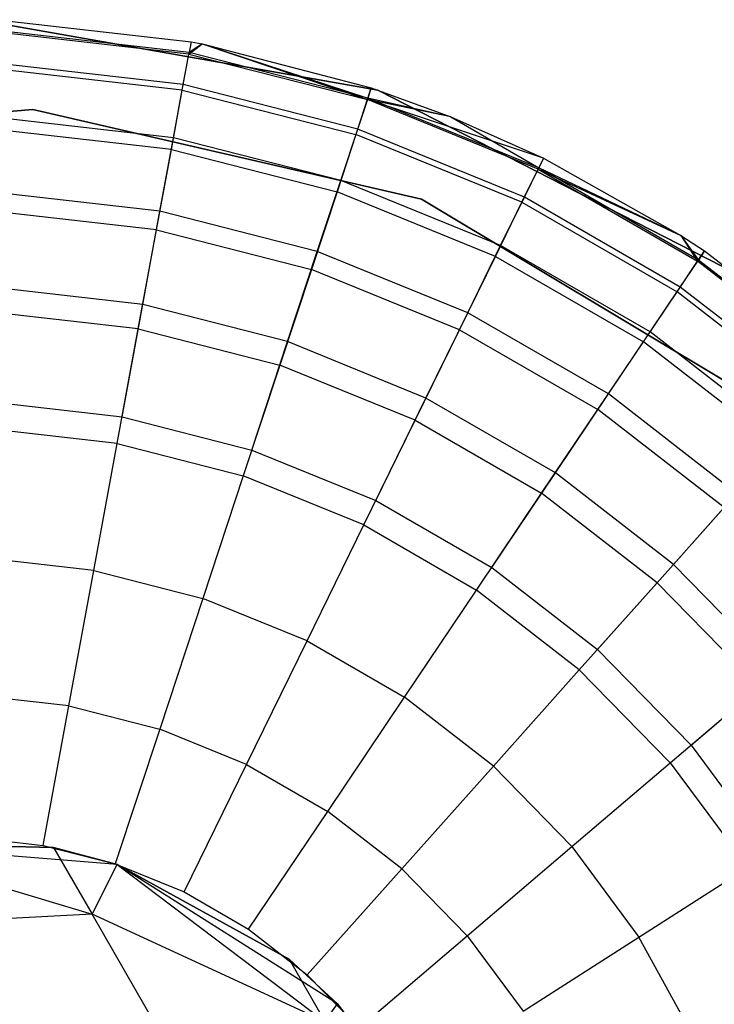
# Model space of a CAD drawing. Extents: x 0.4 to 40.3, y 0.4 to 40.3.
# Tile 97 of 243: x 10.645 to 10.896, y 37.376 to 37.731. Entities that reach past the tile are written whole.
import ezdxf

# ---------------------------------------------------------------- set-up
doc = ezdxf.new("R2010")
doc.units = 0
doc.header["$MEASUREMENT"] = 0
doc.layers.get('0').update_dxf_attribs({"color": 13, "linetype": 'CONTINUOUS'})

# ---------------------------------------------------------------- blocks, each defined once
blk = doc.blocks.new('ORTO-XII-B-11464-11465_ST0')
at = {"color": 0}
for p, q in [((10.7745, 37.70588, 10.00295), (10.63003, 37.73129, 10.00295)), ((10.63003, 37.73129, 3.31004), (10.7745, 37.70588, 3.31004)), ((10.7745, 37.70588, 10.00295), (10.63003, 37.73129, 10.00295)), ((10.63003, 37.73129, 3.31004), (10.7745, 37.70588, 3.31004)), ((10.64035, 37.73093, 10.31787), (10.70709, 37.7233, 10.31787)), ((10.64035, 37.73093, 11.89679), (10.70709, 37.7233, 11.89679)), ((10.64035, 37.73093, 10.31787), (10.70709, 37.7233, 10.31787)), ((10.64035, 37.73093, 11.89679), (10.70709, 37.7233, 11.89679)), ((10.70627, 37.71889, 11.94807), (10.64015, 37.72645, 11.94807)), ((10.70627, 37.71889, 11.94807), (10.64015, 37.72645, 11.94807)), ((10.70637, 37.71943, 10.23861), (10.64017, 37.727, 10.23861)), ((10.70637, 37.71943, 10.23861), (10.64017, 37.727, 10.23861)), ((10.70709, 37.7233, 11.89679), (10.70627, 37.71889, 11.94807)), ((10.70709, 37.7233, 11.89679), (10.70627, 37.71889, 11.94807)), ((10.70627, 37.71889, 11.94807), (10.71109, 37.72255, 11.89679)), ((10.70627, 37.71889, 11.94807), (10.71109, 37.72255, 11.89679)), ((10.70709, 37.7233, 10.31787), (10.70637, 37.71943, 10.23861)), ((10.70709, 37.7233, 10.31787), (10.70637, 37.71943, 10.23861)), ((10.71109, 37.72255, 10.31787), (10.70637, 37.71943, 10.23861)), ((10.71109, 37.72255, 10.31787), (10.70637, 37.71943, 10.23861)), ((10.70709, 37.7233, 10.31787), (10.71109, 37.72255, 10.31787)), ((10.70709, 37.7233, 11.89679), (10.70709, 37.7233, 10.31787)), ((10.70709, 37.7233, 11.89679), (10.70709, 37.7233, 10.31787)), ((10.70709, 37.7233, 11.89679), (10.71109, 37.72255, 11.89679)), ((10.70709, 37.7233, 10.31787), (10.71109, 37.72255, 10.31787)), ((10.70709, 37.7233, 11.89679), (10.71109, 37.72255, 11.89679)), ((10.71109, 37.72255, 10.31787), (10.77093, 37.70292, 10.23861)), ((10.71109, 37.72255, 10.31787), (10.77216, 37.70666, 10.31787)), ((10.71109, 37.72255, 10.31787), (10.77093, 37.70292, 10.23861)), ((10.71109, 37.72255, 11.89679), (10.71109, 37.72255, 10.31787)), ((10.71109, 37.72255, 11.89679), (10.71109, 37.72255, 10.31787)), ((10.71109, 37.72255, 11.89679), (10.77216, 37.70666, 11.89679)), ((10.71109, 37.72255, 10.31787), (10.77216, 37.70666, 10.31787)), ((10.71109, 37.72255, 11.89679), (10.77216, 37.70666, 11.89679)), ((10.71109, 37.72255, 11.89679), (10.77075, 37.7024, 11.94807)), ((10.71109, 37.72255, 11.89679), (10.77075, 37.7024, 11.94807)), ((10.70386, 37.70579, 11.99778), (10.70627, 37.71889, 11.94807)), ((10.70386, 37.70579, 11.99778), (10.70627, 37.71889, 11.94807)), ((10.70424, 37.70784, 10.16013), (10.70637, 37.71943, 10.23861)), ((10.70424, 37.70784, 10.16013), (10.70637, 37.71943, 10.23861)), ((10.70627, 37.71889, 11.94807), (10.77075, 37.7024, 11.94807)), ((10.70627, 37.71889, 11.94807), (10.77075, 37.7024, 11.94807)), ((10.77093, 37.70292, 10.23861), (10.70637, 37.71943, 10.23861)), ((10.77093, 37.70292, 10.23861), (10.70637, 37.71943, 10.23861)), ((10.70424, 37.70784, 10.16013), (10.63964, 37.71523, 10.16013)), ((10.70424, 37.70784, 10.16013), (10.63964, 37.71523, 10.16013)), ((10.70386, 37.70579, 11.99778), (10.63954, 37.71314, 11.99778)), ((10.70386, 37.70579, 11.99778), (10.63954, 37.71314, 11.99778)), ((10.70071, 37.68866, 10.08321), (10.70424, 37.70784, 10.16013)), ((10.70071, 37.68866, 10.08321), (10.70424, 37.70784, 10.16013)), ((10.76723, 37.69173, 10.16013), (10.70424, 37.70784, 10.16013)), ((10.76723, 37.69173, 10.16013), (10.70424, 37.70784, 10.16013)), ((10.69992, 37.6844, 12.04443), (10.70386, 37.70579, 11.99778)), ((10.69992, 37.6844, 12.04443), (10.70386, 37.70579, 11.99778)), ((10.70386, 37.70579, 11.99778), (10.76658, 37.68975, 11.99778)), ((10.70386, 37.70579, 11.99778), (10.76658, 37.68975, 11.99778)), ((10.77075, 37.7024, 11.94807), (10.77216, 37.70666, 11.89679)), ((10.77075, 37.7024, 11.94807), (10.77216, 37.70666, 11.89679)), ((10.77216, 37.70666, 10.31787), (10.77093, 37.70292, 10.23861)), ((10.77216, 37.70666, 10.31787), (10.77093, 37.70292, 10.23861)), ((10.77216, 37.70666, 10.31787), (10.80086, 37.69619, 10.31787)), ((10.77216, 37.70666, 11.89679), (10.77216, 37.70666, 10.31787)), ((10.77216, 37.70666, 11.89679), (10.77216, 37.70666, 10.31787)), ((10.77216, 37.70666, 11.89679), (10.80086, 37.69619, 11.89679)), ((10.77216, 37.70666, 10.31787), (10.80086, 37.69619, 10.31787)), ((10.77216, 37.70666, 11.89679), (10.80086, 37.69619, 11.89679)), ((10.90507, 37.63901, 10.00295), (10.7745, 37.70588, 10.00295)), ((10.7745, 37.70588, 3.31004), (10.90507, 37.63901, 3.31004)), ((10.7745, 37.70588, 10.00295), (10.7745, 37.70588, 3.31004)), ((10.90507, 37.63901, 10.00295), (10.7745, 37.70588, 10.00295)), ((10.7745, 37.70588, 3.31004), (10.90507, 37.63901, 3.31004)), ((10.7745, 37.70588, 10.00295), (10.7745, 37.70588, 3.31004)), ((10.77075, 37.7024, 11.94807), (10.76658, 37.68975, 11.99778)), ((10.77075, 37.7024, 11.94807), (10.76658, 37.68975, 11.99778)), ((10.76723, 37.69173, 10.16013), (10.77093, 37.70292, 10.23861)), ((10.76723, 37.69173, 10.16013), (10.77093, 37.70292, 10.23861)), ((10.83239, 37.67728, 11.94807), (10.77075, 37.7024, 11.94807)), ((10.83436, 37.68131, 11.89679), (10.77075, 37.7024, 11.94807)), ((10.83239, 37.67728, 11.94807), (10.77075, 37.7024, 11.94807)), ((10.83436, 37.68131, 11.89679), (10.77075, 37.7024, 11.94807)), ((10.80086, 37.69619, 11.89679), (10.77075, 37.7024, 11.94807)), ((10.80086, 37.69619, 11.89679), (10.77075, 37.7024, 11.94807)), ((10.80086, 37.69619, 10.31787), (10.77093, 37.70292, 10.23861)), ((10.80086, 37.69619, 10.31787), (10.77093, 37.70292, 10.23861)), ((10.83263, 37.67777, 10.23861), (10.77093, 37.70292, 10.23861)), ((10.83263, 37.67777, 10.23861), (10.77093, 37.70292, 10.23861)), ((10.50634, 37.68622, 10.00295), (10.6499, 37.69884, 10.00295)), ((10.6499, 37.69884, 3.31004), (10.50634, 37.68622, 3.31004)), ((10.6499, 37.69884, 3.31004), (10.50634, 37.68622, 3.31004)), ((10.50634, 37.68622, 10.00295), (10.6499, 37.69884, 10.00295)), ((10.6499, 37.69884, 10.00295), (10.79034, 37.66647, 10.00295)), ((10.79034, 37.66647, 3.31004), (10.6499, 37.69884, 3.31004)), ((10.6499, 37.69884, 3.31004), (10.6499, 37.69884, 10.00295)), ((10.6499, 37.69884, 3.31004), (10.6499, 37.69884, 10.00295)), ((10.79034, 37.66647, 3.31004), (10.6499, 37.69884, 3.31004)), ((10.6499, 37.69884, 10.00295), (10.79034, 37.66647, 10.00295)), ((10.80086, 37.69619, 10.31787), (10.83263, 37.67777, 10.23861)), ((10.80086, 37.69619, 10.31787), (10.83436, 37.68131, 10.31787)), ((10.80086, 37.69619, 10.31787), (10.83263, 37.67777, 10.23861)), ((10.80086, 37.69619, 11.89679), (10.80086, 37.69619, 10.31787)), ((10.80086, 37.69619, 11.89679), (10.80086, 37.69619, 10.31787)), ((10.80086, 37.69619, 11.89679), (10.83436, 37.68131, 11.89679)), ((10.80086, 37.69619, 10.31787), (10.83436, 37.68131, 10.31787)), ((10.80086, 37.69619, 11.89679), (10.83436, 37.68131, 11.89679)), ((10.70071, 37.68866, 10.08321), (10.63875, 37.69574, 10.08321)), ((10.70071, 37.68866, 10.08321), (10.63875, 37.69574, 10.08321)), ((10.69992, 37.6844, 12.04443), (10.63855, 37.69141, 12.04443)), ((10.69992, 37.6844, 12.04443), (10.63855, 37.69141, 12.04443)), ((10.76658, 37.68975, 11.99778), (10.75976, 37.66909, 12.04443)), ((10.76658, 37.68975, 11.99778), (10.75976, 37.66909, 12.04443)), ((10.76112, 37.67321, 10.08321), (10.76723, 37.69173, 10.16013)), ((10.76112, 37.67321, 10.08321), (10.76723, 37.69173, 10.16013)), ((10.82653, 37.66531, 11.99778), (10.76658, 37.68975, 11.99778)), ((10.82653, 37.66531, 11.99778), (10.76658, 37.68975, 11.99778)), ((10.82745, 37.66719, 10.16013), (10.76723, 37.69173, 10.16013)), ((10.82745, 37.66719, 10.16013), (10.76723, 37.69173, 10.16013)), ((10.69581, 37.66207, 10.0086), (10.70071, 37.68866, 10.08321)), ((10.69581, 37.66207, 10.0086), (10.70071, 37.68866, 10.08321)), ((10.76112, 37.67321, 10.08321), (10.70071, 37.68866, 10.08321)), ((10.76112, 37.67321, 10.08321), (10.70071, 37.68866, 10.08321)), ((10.69458, 37.65536, 12.08659), (10.69992, 37.6844, 12.04443)), ((10.69458, 37.65536, 12.08659), (10.69992, 37.6844, 12.04443)), ((10.69992, 37.6844, 12.04443), (10.75976, 37.66909, 12.04443)), ((10.69992, 37.6844, 12.04443), (10.75976, 37.66909, 12.04443)), ((10.83436, 37.68131, 11.89679), (10.83239, 37.67728, 11.94807)), ((10.83436, 37.68131, 11.89679), (10.83239, 37.67728, 11.94807)), ((10.83436, 37.68131, 10.31787), (10.83263, 37.67777, 10.23861)), ((10.83436, 37.68131, 10.31787), (10.83263, 37.67777, 10.23861)), ((10.83436, 37.68131, 10.31787), (10.88402, 37.65332, 10.31787)), ((10.83436, 37.68131, 11.89679), (10.83436, 37.68131, 10.31787)), ((10.83436, 37.68131, 11.89679), (10.83436, 37.68131, 10.31787)), ((10.83436, 37.68131, 11.89679), (10.88402, 37.65332, 11.89679)), ((10.83436, 37.68131, 10.31787), (10.88402, 37.65332, 10.31787)), ((10.83436, 37.68131, 11.89679), (10.88402, 37.65332, 11.89679)), ((10.82653, 37.66531, 11.99778), (10.83239, 37.67728, 11.94807)), ((10.82653, 37.66531, 11.99778), (10.83239, 37.67728, 11.94807)), ((10.82745, 37.66719, 10.16013), (10.83263, 37.67777, 10.23861)), ((10.82745, 37.66719, 10.16013), (10.83263, 37.67777, 10.23861)), ((10.83239, 37.67728, 11.94807), (10.88402, 37.65332, 11.89679)), ((10.83239, 37.67728, 11.94807), (10.88402, 37.65332, 11.89679)), ((10.83239, 37.67728, 11.94807), (10.89003, 37.644, 11.94807)), ((10.83239, 37.67728, 11.94807), (10.89003, 37.644, 11.94807)), ((10.88402, 37.65332, 10.31787), (10.83263, 37.67777, 10.23861)), ((10.88402, 37.65332, 10.31787), (10.83263, 37.67777, 10.23861)), ((10.89033, 37.64445, 10.23861), (10.83263, 37.67777, 10.23861)), ((10.89033, 37.64445, 10.23861), (10.83263, 37.67777, 10.23861)), ((10.75265, 37.64753, 10.0086), (10.76112, 37.67321, 10.08321)), ((10.75265, 37.64753, 10.0086), (10.76112, 37.67321, 10.08321)), ((10.81887, 37.64967, 10.08321), (10.76112, 37.67321, 10.08321)), ((10.81887, 37.64967, 10.08321), (10.76112, 37.67321, 10.08321)), ((10.69581, 37.66207, 10.0086), (10.63752, 37.66874, 10.0086)), ((10.69581, 37.66207, 10.0086), (10.63752, 37.66874, 10.0086)), ((10.75976, 37.66909, 12.04443), (10.75051, 37.64106, 12.08659)), ((10.75976, 37.66909, 12.04443), (10.75051, 37.64106, 12.08659)), ((10.81696, 37.64578, 12.04443), (10.75976, 37.66909, 12.04443)), ((10.81696, 37.64578, 12.04443), (10.75976, 37.66909, 12.04443)), ((10.79034, 37.66647, 10.00295), (10.9139, 37.5923, 10.00295)), ((10.9139, 37.5923, 3.31004), (10.79034, 37.66647, 3.31004)), ((10.79034, 37.66647, 3.31004), (10.79034, 37.66647, 10.00295)), ((10.79034, 37.66647, 3.31004), (10.79034, 37.66647, 10.00295)), ((10.9139, 37.5923, 3.31004), (10.79034, 37.66647, 3.31004)), ((10.79034, 37.66647, 10.00295), (10.9139, 37.5923, 10.00295)), ((10.81696, 37.64578, 12.04443), (10.82653, 37.66531, 11.99778)), ((10.81696, 37.64578, 12.04443), (10.82653, 37.66531, 11.99778)), ((10.81887, 37.64967, 10.08321), (10.82745, 37.66719, 10.16013)), ((10.81887, 37.64967, 10.08321), (10.82745, 37.66719, 10.16013)), ((10.82653, 37.66531, 11.99778), (10.88259, 37.63295, 11.99778)), ((10.82653, 37.66531, 11.99778), (10.88259, 37.63295, 11.99778)), ((10.88376, 37.63468, 10.16013), (10.82745, 37.66719, 10.16013)), ((10.88376, 37.63468, 10.16013), (10.82745, 37.66719, 10.16013)), ((10.69458, 37.65536, 12.08659), (10.63721, 37.66192, 12.08659)), ((10.69458, 37.65536, 12.08659), (10.63721, 37.66192, 12.08659)), ((10.6896, 37.62833, 9.93704), (10.69581, 37.66207, 10.0086)), ((10.6896, 37.62833, 9.93704), (10.69581, 37.66207, 10.0086)), ((10.75265, 37.64753, 10.0086), (10.69581, 37.66207, 10.0086)), ((10.75265, 37.64753, 10.0086), (10.69581, 37.66207, 10.0086)), ((10.68798, 37.61957, 12.12299), (10.69458, 37.65536, 12.08659)), ((10.68798, 37.61957, 12.12299), (10.69458, 37.65536, 12.08659)), ((10.69458, 37.65536, 12.08659), (10.75051, 37.64106, 12.08659)), ((10.69458, 37.65536, 12.08659), (10.75051, 37.64106, 12.08659)), ((10.88402, 37.65332, 10.31787), (10.89033, 37.64445, 10.23861)), ((10.88402, 37.65332, 10.31787), (10.89253, 37.64772, 10.31787)), ((10.88402, 37.65332, 10.31787), (10.89033, 37.64445, 10.23861)), ((10.88402, 37.65332, 11.89679), (10.88402, 37.65332, 10.31787)), ((10.88402, 37.65332, 11.89679), (10.88402, 37.65332, 10.31787)), ((10.88402, 37.65332, 11.89679), (10.89253, 37.64772, 11.89679)), ((10.88402, 37.65332, 10.31787), (10.89253, 37.64772, 10.31787)), ((10.88402, 37.65332, 11.89679), (10.89253, 37.64772, 11.89679)), ((10.88402, 37.65332, 11.89679), (10.89003, 37.644, 11.94807)), ((10.88402, 37.65332, 11.89679), (10.89003, 37.644, 11.94807)), ((10.7419, 37.61496, 9.93704), (10.75265, 37.64753, 10.0086)), ((10.7419, 37.61496, 9.93704), (10.75265, 37.64753, 10.0086)), ((10.80698, 37.62539, 10.0086), (10.75265, 37.64753, 10.0086)), ((10.80698, 37.62539, 10.0086), (10.75265, 37.64753, 10.0086)), ((10.80698, 37.62539, 10.0086), (10.81887, 37.64967, 10.08321)), ((10.80698, 37.62539, 10.0086), (10.81887, 37.64967, 10.08321)), ((10.87288, 37.61849, 10.08321), (10.81887, 37.64967, 10.08321)), ((10.87288, 37.61849, 10.08321), (10.81887, 37.64967, 10.08321)), ((10.89003, 37.644, 11.94807), (10.89253, 37.64772, 11.89679)), ((10.89003, 37.644, 11.94807), (10.89253, 37.64772, 11.89679)), ((10.89253, 37.64772, 10.31787), (10.89033, 37.64445, 10.23861)), ((10.89253, 37.64772, 10.31787), (10.89033, 37.64445, 10.23861)), ((10.89253, 37.64772, 10.31787), (10.94558, 37.60653, 10.31787)), ((10.89253, 37.64772, 11.89679), (10.89253, 37.64772, 10.31787)), ((10.89253, 37.64772, 11.89679), (10.89253, 37.64772, 10.31787)), ((10.89253, 37.64772, 11.89679), (10.94558, 37.60653, 11.89679)), ((10.89253, 37.64772, 10.31787), (10.94558, 37.60653, 10.31787)), ((10.89253, 37.64772, 11.89679), (10.94558, 37.60653, 11.89679)), ((10.80398, 37.61926, 12.08659), (10.81696, 37.64578, 12.04443)), ((10.80398, 37.61926, 12.08659), (10.81696, 37.64578, 12.04443)), ((10.81696, 37.64578, 12.04443), (10.87046, 37.6149, 12.04443)), ((10.81696, 37.64578, 12.04443), (10.87046, 37.6149, 12.04443)), ((10.88259, 37.63295, 11.99778), (10.89003, 37.644, 11.94807)), ((10.88259, 37.63295, 11.99778), (10.89003, 37.644, 11.94807)), ((10.88376, 37.63468, 10.16013), (10.89033, 37.64445, 10.23861)), ((10.88376, 37.63468, 10.16013), (10.89033, 37.64445, 10.23861)), ((10.9426, 37.60319, 11.94807), (10.89003, 37.644, 11.94807)), ((10.9426, 37.60319, 11.94807), (10.89003, 37.644, 11.94807)), ((10.94296, 37.60359, 10.23861), (10.89033, 37.64445, 10.23861)), ((10.94296, 37.60359, 10.23861), (10.89033, 37.64445, 10.23861)), ((10.75051, 37.64106, 12.08659), (10.73911, 37.60649, 12.12299)), ((10.75051, 37.64106, 12.08659), (10.73911, 37.60649, 12.12299)), ((10.80398, 37.61926, 12.08659), (10.75051, 37.64106, 12.08659)), ((10.80398, 37.61926, 12.08659), (10.75051, 37.64106, 12.08659)), ((10.6896, 37.62833, 9.93704), (10.63596, 37.63447, 9.93704)), ((10.6896, 37.62833, 9.93704), (10.63596, 37.63447, 9.93704)), ((10.87046, 37.6149, 12.04443), (10.88259, 37.63295, 11.99778)), ((10.87046, 37.6149, 12.04443), (10.88259, 37.63295, 11.99778)), ((10.87288, 37.61849, 10.08321), (10.88376, 37.63468, 10.16013)), ((10.87288, 37.61849, 10.08321), (10.88376, 37.63468, 10.16013)), ((10.93373, 37.59324, 11.99778), (10.88259, 37.63295, 11.99778)), ((10.93373, 37.59324, 11.99778), (10.88259, 37.63295, 11.99778)), ((10.93512, 37.5948, 10.16013), (10.88376, 37.63468, 10.16013)), ((10.93512, 37.5948, 10.16013), (10.88376, 37.63468, 10.16013)), ((10.68798, 37.61957, 12.12299), (10.63555, 37.62557, 12.12299)), ((10.68798, 37.61957, 12.12299), (10.63555, 37.62557, 12.12299)), ((10.68213, 37.58779, 9.86923), (10.6896, 37.62833, 9.93704)), ((10.68213, 37.58779, 9.86923), (10.6896, 37.62833, 9.93704)), ((10.7419, 37.61496, 9.93704), (10.6896, 37.62833, 9.93704)), ((10.7419, 37.61496, 9.93704), (10.6896, 37.62833, 9.93704)), ((10.7919, 37.59458, 9.93704), (10.80698, 37.62539, 10.0086)), ((10.7919, 37.59458, 9.93704), (10.80698, 37.62539, 10.0086)), ((10.85779, 37.59605, 10.0086), (10.80698, 37.62539, 10.0086)), ((10.85779, 37.59605, 10.0086), (10.80698, 37.62539, 10.0086)), ((10.68035, 37.57811, 12.15251), (10.68798, 37.61957, 12.12299)), ((10.68035, 37.57811, 12.15251), (10.68798, 37.61957, 12.12299)), ((10.68798, 37.61957, 12.12299), (10.73911, 37.60649, 12.12299)), ((10.68798, 37.61957, 12.12299), (10.73911, 37.60649, 12.12299)), ((10.78798, 37.58658, 12.12299), (10.80398, 37.61926, 12.08659)), ((10.78798, 37.58658, 12.12299), (10.80398, 37.61926, 12.08659)), ((10.80398, 37.61926, 12.08659), (10.85399, 37.59039, 12.08659)), ((10.80398, 37.61926, 12.08659), (10.85399, 37.59039, 12.08659)), ((10.85779, 37.59605, 10.0086), (10.87288, 37.61849, 10.08321)), ((10.85779, 37.59605, 10.0086), (10.87288, 37.61849, 10.08321)), ((10.92213, 37.58025, 10.08321), (10.87288, 37.61849, 10.08321)), ((10.92213, 37.58025, 10.08321), (10.87288, 37.61849, 10.08321)), ((10.72898, 37.5758, 9.86923), (10.7419, 37.61496, 9.93704)), ((10.72898, 37.5758, 9.86923), (10.7419, 37.61496, 9.93704)), ((10.7919, 37.59458, 9.93704), (10.7419, 37.61496, 9.93704)), ((10.7919, 37.59458, 9.93704), (10.7419, 37.61496, 9.93704)), ((10.85399, 37.59039, 12.08659), (10.87046, 37.6149, 12.04443)), ((10.85399, 37.59039, 12.08659), (10.87046, 37.6149, 12.04443)), ((10.91925, 37.57701, 12.04443), (10.87046, 37.6149, 12.04443)), ((10.91925, 37.57701, 12.04443), (10.87046, 37.6149, 12.04443)), ((10.73911, 37.60649, 12.12299), (10.7259, 37.56646, 12.15251)), ((10.73911, 37.60649, 12.12299), (10.7259, 37.56646, 12.15251)), ((10.78798, 37.58658, 12.12299), (10.73911, 37.60649, 12.12299)), ((10.78798, 37.58658, 12.12299), (10.73911, 37.60649, 12.12299)), ((10.63408, 37.59328, 9.86923), (10.68213, 37.58779, 9.86923)), ((10.63408, 37.59328, 9.86923), (10.68213, 37.58779, 9.86923)), ((10.77377, 37.55755, 9.86923), (10.7919, 37.59458, 9.93704)), ((10.77377, 37.55755, 9.86923), (10.7919, 37.59458, 9.93704)), ((10.83865, 37.56759, 9.93704), (10.7919, 37.59458, 9.93704)), ((10.83865, 37.56759, 9.93704), (10.7919, 37.59458, 9.93704)), ((10.83865, 37.56759, 9.93704), (10.85779, 37.59605, 10.0086)), ((10.83865, 37.56759, 9.93704), (10.85779, 37.59605, 10.0086)), ((10.90413, 37.56007, 10.0086), (10.85779, 37.59605, 10.0086)), ((10.90413, 37.56007, 10.0086), (10.85779, 37.59605, 10.0086)), ((10.83368, 37.56019, 12.12299), (10.85399, 37.59039, 12.08659)), ((10.83368, 37.56019, 12.12299), (10.85399, 37.59039, 12.08659)), ((10.89959, 37.55498, 12.08659), (10.85399, 37.59039, 12.08659)), ((10.89959, 37.55498, 12.08659), (10.85399, 37.59039, 12.08659)), ((10.68213, 37.58779, 9.86923), (10.72898, 37.5758, 9.86923)), ((10.68213, 37.58779, 9.86923), (10.72898, 37.5758, 9.86923)), ((10.76944, 37.54871, 12.15251), (10.78798, 37.58658, 12.12299)), ((10.76944, 37.54871, 12.15251), (10.78798, 37.58658, 12.12299)), ((10.78798, 37.58658, 12.12299), (10.83368, 37.56019, 12.12299)), ((10.78798, 37.58658, 12.12299), (10.83368, 37.56019, 12.12299)), ((10.68035, 37.57811, 12.15251), (10.63363, 37.58345, 12.15251)), ((10.68035, 37.57811, 12.15251), (10.63363, 37.58345, 12.15251)), ((10.6719, 37.53223, 12.17426), (10.68035, 37.57811, 12.15251)), ((10.6719, 37.53223, 12.17426), (10.68035, 37.57811, 12.15251)), ((10.68035, 37.57811, 12.15251), (10.7259, 37.56646, 12.15251)), ((10.68035, 37.57811, 12.15251), (10.7259, 37.56646, 12.15251)), ((10.72898, 37.5758, 9.86923), (10.77377, 37.55755, 9.86923)), ((10.72898, 37.5758, 9.86923), (10.77377, 37.55755, 9.86923)), ((10.7259, 37.56646, 12.15251), (10.71128, 37.52216, 12.17426)), ((10.7259, 37.56646, 12.15251), (10.71128, 37.52216, 12.17426)), ((10.76944, 37.54871, 12.15251), (10.7259, 37.56646, 12.15251)), ((10.76944, 37.54871, 12.15251), (10.7259, 37.56646, 12.15251)), ((10.81565, 37.53337, 9.86923), (10.83865, 37.56759, 9.93704)), ((10.81565, 37.53337, 9.86923), (10.83865, 37.56759, 9.93704)), ((10.8813, 37.53448, 9.93704), (10.83865, 37.56759, 9.93704)), ((10.8813, 37.53448, 9.93704), (10.83865, 37.56759, 9.93704)), ((10.77377, 37.55755, 9.86923), (10.81565, 37.53337, 9.86923)), ((10.77377, 37.55755, 9.86923), (10.81565, 37.53337, 9.86923)), ((10.81016, 37.5252, 12.15251), (10.83368, 37.56019, 12.12299)), ((10.81016, 37.5252, 12.15251), (10.83368, 37.56019, 12.12299)), ((10.87536, 37.52783, 12.12299), (10.83368, 37.56019, 12.12299)), ((10.87536, 37.52783, 12.12299), (10.83368, 37.56019, 12.12299)), ((10.8813, 37.53448, 9.93704), (10.90413, 37.56007, 10.0086)), ((10.8813, 37.53448, 9.93704), (10.90413, 37.56007, 10.0086)), ((10.87536, 37.52783, 12.12299), (10.89959, 37.55498, 12.08659)), ((10.87536, 37.52783, 12.12299), (10.89959, 37.55498, 12.08659)), ((10.74893, 37.50681, 12.17426), (10.76944, 37.54871, 12.15251)), ((10.74893, 37.50681, 12.17426), (10.76944, 37.54871, 12.15251)), ((10.76944, 37.54871, 12.15251), (10.81016, 37.5252, 12.15251)), ((10.76944, 37.54871, 12.15251), (10.81016, 37.5252, 12.15251)), ((10.6719, 37.53223, 12.17426), (10.63151, 37.53685, 12.17426)), ((10.6719, 37.53223, 12.17426), (10.63151, 37.53685, 12.17426)), ((10.81565, 37.53337, 9.86923), (10.85385, 37.50371, 9.86923)), ((10.81565, 37.53337, 9.86923), (10.85385, 37.50371, 9.86923)), ((10.85385, 37.50371, 9.86923), (10.8813, 37.53448, 9.93704)), ((10.85385, 37.50371, 9.86923), (10.8813, 37.53448, 9.93704)), ((10.91903, 37.49587, 9.93704), (10.8813, 37.53448, 9.93704)), ((10.91903, 37.49587, 9.93704), (10.8813, 37.53448, 9.93704)), ((10.66289, 37.48334, 12.18758), (10.6719, 37.53223, 12.17426)), ((10.66289, 37.48334, 12.18758), (10.6719, 37.53223, 12.17426)), ((10.6719, 37.53223, 12.17426), (10.71128, 37.52216, 12.17426)), ((10.6719, 37.53223, 12.17426), (10.71128, 37.52216, 12.17426)), ((10.84729, 37.49637, 12.15251), (10.87536, 37.52783, 12.12299)), ((10.84729, 37.49637, 12.15251), (10.87536, 37.52783, 12.12299)), ((10.87536, 37.52783, 12.12299), (10.91225, 37.49009, 12.12299)), ((10.87536, 37.52783, 12.12299), (10.91225, 37.49009, 12.12299)), ((10.71128, 37.52216, 12.17426), (10.6957, 37.47494, 12.18758)), ((10.71128, 37.52216, 12.17426), (10.6957, 37.47494, 12.18758)), ((10.74893, 37.50681, 12.17426), (10.71128, 37.52216, 12.17426)), ((10.74893, 37.50681, 12.17426), (10.71128, 37.52216, 12.17426)), ((10.78413, 37.48649, 12.17426), (10.81016, 37.5252, 12.15251)), ((10.78413, 37.48649, 12.17426), (10.81016, 37.5252, 12.15251)), ((10.84729, 37.49637, 12.15251), (10.81016, 37.5252, 12.15251)), ((10.84729, 37.49637, 12.15251), (10.81016, 37.5252, 12.15251)), ((10.72706, 37.46216, 12.18758), (10.74893, 37.50681, 12.17426)), ((10.72706, 37.46216, 12.18758), (10.74893, 37.50681, 12.17426)), ((10.74893, 37.50681, 12.17426), (10.78413, 37.48649, 12.17426)), ((10.74893, 37.50681, 12.17426), (10.78413, 37.48649, 12.17426)), ((10.85385, 37.50371, 9.86923), (10.88765, 37.46913, 9.86923)), ((10.85385, 37.50371, 9.86923), (10.88765, 37.46913, 9.86923)), ((10.81624, 37.46156, 12.17426), (10.84729, 37.49637, 12.15251)), ((10.81624, 37.46156, 12.17426), (10.84729, 37.49637, 12.15251)), ((10.84729, 37.49637, 12.15251), (10.88016, 37.46274, 12.15251)), ((10.84729, 37.49637, 12.15251), (10.88016, 37.46274, 12.15251)), ((10.88765, 37.46913, 9.86923), (10.91903, 37.49587, 9.93704)), ((10.88765, 37.46913, 9.86923), (10.91903, 37.49587, 9.93704)), ((10.88016, 37.46274, 12.15251), (10.91225, 37.49009, 12.12299)), ((10.88016, 37.46274, 12.15251), (10.91225, 37.49009, 12.12299)), ((10.66289, 37.48334, 12.18758), (10.62925, 37.48718, 12.18758)), ((10.66289, 37.48334, 12.18758), (10.62925, 37.48718, 12.18758)), ((10.75639, 37.44523, 12.18758), (10.78413, 37.48649, 12.17426)), ((10.75639, 37.44523, 12.18758), (10.78413, 37.48649, 12.17426)), ((10.81624, 37.46156, 12.17426), (10.78413, 37.48649, 12.17426)), ((10.81624, 37.46156, 12.17426), (10.78413, 37.48649, 12.17426)), ((10.65361, 37.43291, 12.19207), (10.66289, 37.48334, 12.18758)), ((10.65361, 37.43291, 12.19207), (10.66289, 37.48334, 12.18758)), ((10.66289, 37.48334, 12.18758), (10.6957, 37.47494, 12.18758)), ((10.66289, 37.48334, 12.18758), (10.6957, 37.47494, 12.18758)), ((10.6957, 37.47494, 12.18758), (10.67964, 37.42625, 12.19207)), ((10.6957, 37.47494, 12.18758), (10.67964, 37.42625, 12.19207)), ((10.72706, 37.46216, 12.18758), (10.6957, 37.47494, 12.18758)), ((10.72706, 37.46216, 12.18758), (10.6957, 37.47494, 12.18758)), ((10.88765, 37.46913, 9.86923), (10.91643, 37.43026, 9.86923)), ((10.88765, 37.46913, 9.86923), (10.91643, 37.43026, 9.86923)), ((10.70452, 37.41611, 12.19207), (10.72706, 37.46216, 12.18758)), ((10.70452, 37.41611, 12.19207), (10.72706, 37.46216, 12.18758)), ((10.72706, 37.46216, 12.18758), (10.75639, 37.44523, 12.18758)), ((10.72706, 37.46216, 12.18758), (10.75639, 37.44523, 12.18758)), ((10.78314, 37.42446, 12.18758), (10.81624, 37.46156, 12.17426)), ((10.78314, 37.42446, 12.18758), (10.81624, 37.46156, 12.17426)), ((10.81624, 37.46156, 12.17426), (10.84465, 37.43249, 12.17426)), ((10.81624, 37.46156, 12.17426), (10.84465, 37.43249, 12.17426)), ((10.84465, 37.43249, 12.17426), (10.88016, 37.46274, 12.15251)), ((10.84465, 37.43249, 12.17426), (10.88016, 37.46274, 12.15251)), ((10.88016, 37.46274, 12.15251), (10.90814, 37.42496, 12.15251)), ((10.88016, 37.46274, 12.15251), (10.90814, 37.42496, 12.15251)), ((10.72778, 37.40268, 12.19207), (10.75639, 37.44523, 12.18758)), ((10.72778, 37.40268, 12.19207), (10.75639, 37.44523, 12.18758)), ((10.78314, 37.42446, 12.18758), (10.75639, 37.44523, 12.18758)), ((10.78314, 37.42446, 12.18758), (10.75639, 37.44523, 12.18758)), ((10.68029, 37.42604, 3.92355), (10.58638, 37.43362, 3.92355)), ((10.58638, 37.43362, 1.9124), (10.67127, 37.40805, 1.66498)), ((10.58638, 37.43362, 1.9124), (10.67127, 37.40805, 1.66498)), ((10.58638, 37.43362, 1.9124), (10.65733, 37.43219, 1.9124)), ((10.65733, 37.43219, 1.9124), (10.58638, 37.43362, 3.92355)), ((10.68029, 37.42604, 3.92355), (10.58638, 37.43362, 3.92355)), ((10.65733, 37.43219, 1.9124), (10.58638, 37.43362, 3.92355)), ((10.58638, 37.43362, 1.9124), (10.65733, 37.43219, 1.9124)), ((10.62692, 37.43596, 12.19207), (10.65361, 37.43291, 12.19207)), ((10.62692, 37.43596, 12.19207), (10.65361, 37.43291, 12.19207)), ((10.65361, 37.43291, 12.19207), (10.67964, 37.42625, 12.19207)), ((10.65361, 37.43291, 12.19207), (10.67964, 37.42625, 12.19207)), ((10.65733, 37.43219, 1.9124), (10.67127, 37.40805, 1.66498)), ((10.65733, 37.43219, 1.9124), (10.67127, 37.40805, 1.66498)), ((10.65733, 37.43219, 1.9124), (10.68029, 37.42604, 1.9124)), ((10.68029, 37.42604, 3.92355), (10.65733, 37.43219, 1.9124)), ((10.65733, 37.43219, 1.9124), (10.68029, 37.42604, 1.9124)), ((10.68029, 37.42604, 3.92355), (10.65733, 37.43219, 1.9124)), ((10.80681, 37.40025, 12.18758), (10.84465, 37.43249, 12.17426)), ((10.80681, 37.40025, 12.18758), (10.84465, 37.43249, 12.17426)), ((10.84465, 37.43249, 12.17426), (10.86885, 37.39982, 12.17426)), ((10.84465, 37.43249, 12.17426), (10.86885, 37.39982, 12.17426)), ((10.67127, 37.40805, 1.66498), (10.68029, 37.42604, 1.9124)), ((10.67127, 37.40805, 1.66498), (10.68029, 37.42604, 1.9124)), ((10.67964, 37.42625, 12.19207), (10.70452, 37.41611, 12.19207)), ((10.67964, 37.42625, 12.19207), (10.70452, 37.41611, 12.19207)), ((10.75992, 37.37568, 3.92355), (10.68029, 37.42604, 3.92355)), ((10.68029, 37.42604, 1.9124), (10.75542, 37.36934, 1.68223)), ((10.68029, 37.42604, 1.9124), (10.75542, 37.36934, 1.68223)), ((10.68029, 37.42604, 1.9124), (10.74245, 37.3918, 1.9124)), ((10.74245, 37.3918, 1.9124), (10.68029, 37.42604, 3.92355)), ((10.75992, 37.37568, 3.92355), (10.68029, 37.42604, 3.92355)), ((10.74245, 37.3918, 1.9124), (10.68029, 37.42604, 3.92355)), ((10.68029, 37.42604, 1.9124), (10.74245, 37.3918, 1.9124)), ((10.68029, 37.42604, 1.9124), (10.68029, 37.42604, 3.92355)), ((10.68029, 37.42604, 1.9124), (10.68029, 37.42604, 3.92355)), ((10.74901, 37.3862, 12.19207), (10.78314, 37.42446, 12.18758)), ((10.74901, 37.3862, 12.19207), (10.78314, 37.42446, 12.18758)), ((10.78314, 37.42446, 12.18758), (10.80681, 37.40025, 12.18758)), ((10.78314, 37.42446, 12.18758), (10.80681, 37.40025, 12.18758)), ((10.86885, 37.39982, 12.17426), (10.90814, 37.42496, 12.15251)), ((10.86885, 37.39982, 12.17426), (10.90814, 37.42496, 12.15251)), ((10.70452, 37.41611, 12.19207), (10.72778, 37.40268, 12.19207)), ((10.70452, 37.41611, 12.19207), (10.72778, 37.40268, 12.19207)), ((10.67127, 37.40805, 1.66498), (10.57768, 37.4033, 1.65523)), ((10.67127, 37.40805, 1.66498), (10.57768, 37.4033, 1.65523)), ((10.75542, 37.36934, 1.68223), (10.67127, 37.40805, 1.66498)), ((10.71239, 37.33683, 1.42996), (10.67127, 37.40805, 1.66498)), ((10.75542, 37.36934, 1.68223), (10.67127, 37.40805, 1.66498)), ((10.71239, 37.33683, 1.42996), (10.67127, 37.40805, 1.66498)), ((10.72778, 37.40268, 12.19207), (10.74901, 37.3862, 12.19207)), ((10.72778, 37.40268, 12.19207), (10.74901, 37.3862, 12.19207)), ((10.76779, 37.36699, 12.19207), (10.80681, 37.40025, 12.18758)), ((10.76779, 37.36699, 12.19207), (10.80681, 37.40025, 12.18758)), ((10.80681, 37.40025, 12.18758), (10.82697, 37.37303, 12.18758)), ((10.80681, 37.40025, 12.18758), (10.82697, 37.37303, 12.18758)), ((10.82697, 37.37303, 12.18758), (10.86885, 37.39982, 12.17426)), ((10.82697, 37.37303, 12.18758), (10.86885, 37.39982, 12.17426)), ((10.88837, 37.36416, 12.17426), (10.86885, 37.39982, 12.17426)), ((10.88837, 37.36416, 12.17426), (10.86885, 37.39982, 12.17426)), ((10.74245, 37.3918, 1.9124), (10.75542, 37.36934, 1.68223)), ((10.74245, 37.3918, 1.9124), (10.75542, 37.36934, 1.68223)), ((10.74245, 37.3918, 1.9124), (10.75992, 37.37568, 1.9124)), ((10.75992, 37.37568, 3.92355), (10.74245, 37.3918, 1.9124)), ((10.74245, 37.3918, 1.9124), (10.75992, 37.37568, 1.9124)), ((10.75992, 37.37568, 3.92355), (10.74245, 37.3918, 1.9124)), ((10.74901, 37.3862, 12.19207), (10.76779, 37.36699, 12.19207)), ((10.74901, 37.3862, 12.19207), (10.76779, 37.36699, 12.19207)), ((10.75542, 37.36934, 1.68223), (10.75992, 37.37568, 1.9124)), ((10.75542, 37.36934, 1.68223), (10.75992, 37.37568, 1.9124)), ((10.78843, 37.33774, 3.92355), (10.75992, 37.37568, 3.92355)), ((10.75992, 37.37568, 1.9124), (10.78843, 37.33774, 1.9124)), ((10.75992, 37.37568, 1.9124), (10.78843, 37.33774, 1.9124)), ((10.75992, 37.37568, 1.9124), (10.75992, 37.37568, 3.92355)), ((10.78843, 37.33774, 3.92355), (10.75992, 37.37568, 3.92355)), ((10.75992, 37.37568, 1.9124), (10.75992, 37.37568, 3.92355))]:
    blk.add_line(p, q, dxfattribs=at)

msp = doc.modelspace()

# ---------------------------------------------------------------- block references
at = {"color": 0}
msp.add_blockref('ORTO-XII-B-11464-11465_ST0', (0, 0), dxfattribs=at)

doc.saveas('drawing.dxf')
